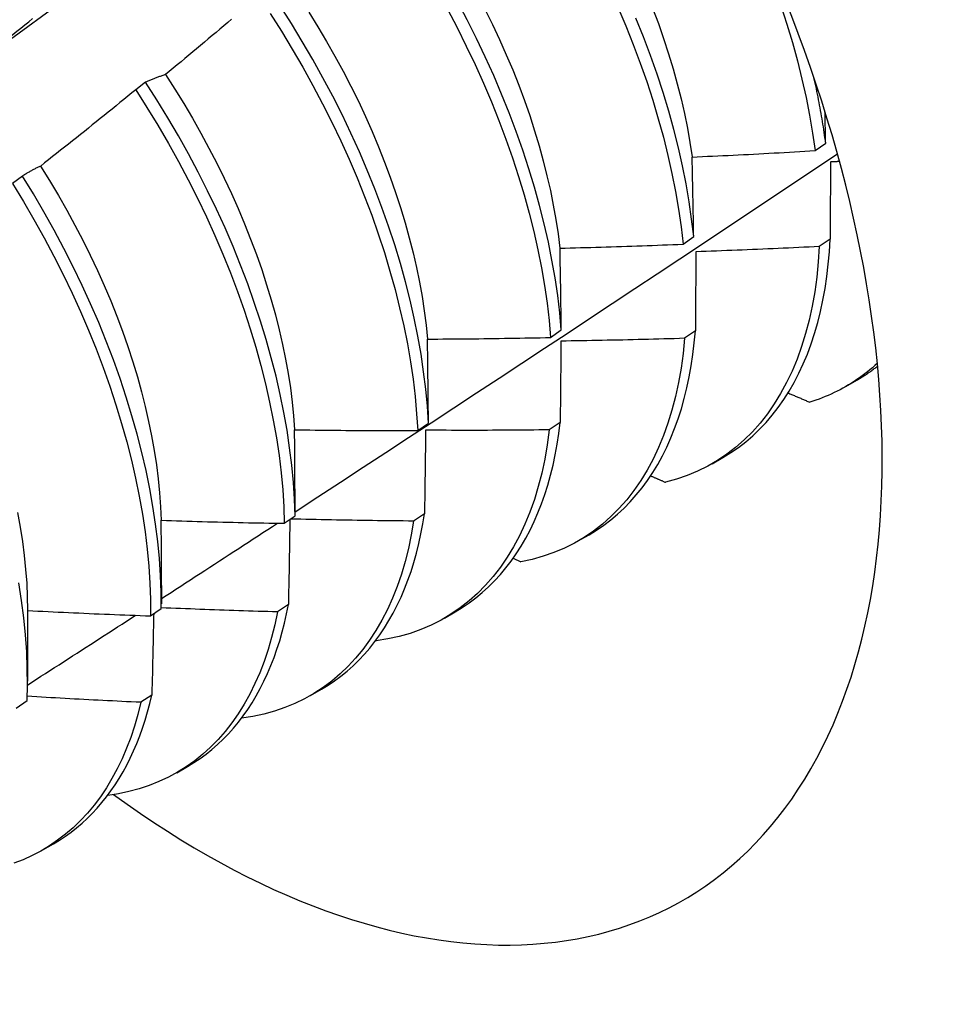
# Model space of a CAD drawing. Header units: inches. Extents: x 12 to 235, y 17 to 142.
# Tile 113 of 117: x 210.553 to 210.792, y 102.216 to 102.472. Entities that reach past the tile are written whole.
import ezdxf

# ---------------------------------------------------------------- set-up
doc = ezdxf.new("R2010")
doc.units = ezdxf.units.IN
doc.header["$MEASUREMENT"] = 0
doc.layers.add('Visible Edges(ANSI)', color=7, linetype='Continuous', lineweight=25)

msp = doc.modelspace()

# ---------------------------------------------------------------- linework, layer by layer
at = {"layer": 'Visible Edges(ANSI)'}
for p, q in [((210.58572, 102.45603), (210.58314, 102.45406)), ((210.75974, 102.43824), (210.76251, 102.44021)), ((210.55369, 102.43162), (210.5511, 102.42965)), ((210.72543, 102.41391), (210.7282, 102.41588)), ((210.76367, 102.41524), (210.76085, 102.41331)), ((210.691, 102.38965), (210.69378, 102.3916)), ((210.72864, 102.39134), (210.72581, 102.38942)), ((210.76779, 102.37691), (210.7706, 102.37853)), ((210.65645, 102.36544), (210.65924, 102.3674)), ((210.69349, 102.36753), (210.69065, 102.36561)), ((210.73299, 102.35682), (210.73581, 102.35844)), ((210.62178, 102.34131), (210.62458, 102.34326)), ((210.65823, 102.34381), (210.65537, 102.3419)), ((210.6982, 102.33673), (210.70101, 102.33835)), ((210.68126, 102.33221), (210.68327, 102.3313)), ((210.58982, 102.32511), (210.58981, 102.32037)), ((210.55503, 102.31877), (210.55501, 102.30028)), ((210.58699, 102.31725), (210.5898, 102.31919)), ((210.62284, 102.32018), (210.61998, 102.31828)), ((210.6634, 102.31664), (210.66621, 102.31826)), ((210.64552, 102.31082), (210.64563, 102.31077)), ((210.6286, 102.29655), (210.63141, 102.29817)), ((210.58734, 102.29666), (210.58447, 102.29476)), ((210.55208, 102.29326), (210.55491, 102.2952)), ((210.5938, 102.27646), (210.59661, 102.27808)), ((210.559, 102.25637), (210.56181, 102.25799))]:
    msp.add_line(p, q, dxfattribs=at)
at = {"layer": 'Visible Edges(ANSI)', "flags": 128}
for points in [[(210.50429, 102.43343), (210.51239, 102.43934), (210.52048, 102.44525), (210.52857, 102.45116), (210.53666, 102.45706), (210.54474, 102.46296), (210.55282, 102.46886), (210.56089, 102.47475)], [(210.65924, 102.3674), (210.65896, 102.37177), (210.65855, 102.37623), (210.658, 102.38074), (210.65732, 102.38532), (210.65651, 102.38995), (210.65556, 102.39463), (210.65448, 102.39935), (210.65328, 102.40411), (210.65194, 102.4089), (210.65047, 102.41372), (210.64888, 102.41856), (210.64716, 102.4234), (210.64532, 102.42826), (210.64336, 102.43311), (210.64129, 102.43796), (210.63909, 102.4428), (210.63678, 102.44762), (210.63436, 102.45242), (210.63183, 102.45719), (210.6292, 102.46192), (210.62646, 102.46661), (210.62363, 102.47126), (210.6207, 102.47585)], [(210.66417, 102.47501), (210.66668, 102.47024), (210.66909, 102.46544), (210.67138, 102.46062), (210.67356, 102.45578), (210.67562, 102.45092), (210.67757, 102.44607), (210.67939, 102.44121), (210.68109, 102.43637), (210.68267, 102.43153), (210.68411, 102.42672), (210.68543, 102.42193), (210.68663, 102.41718), (210.68769, 102.41246), (210.68861, 102.40779), (210.68941, 102.40316), (210.69007, 102.39859), (210.6906, 102.39409), (210.691, 102.38965)], [(210.69378, 102.3916), (210.69338, 102.39605), (210.69284, 102.40056), (210.69217, 102.40514), (210.69136, 102.40976), (210.69042, 102.41444), (210.68935, 102.41916), (210.68815, 102.42392), (210.68682, 102.42871), (210.68536, 102.43352), (210.68378, 102.43836), (210.68207, 102.44321), (210.68024, 102.44806), (210.67828, 102.45292), (210.67621, 102.45777), (210.67402, 102.46261), (210.67172, 102.46743), (210.66931, 102.47223), (210.66679, 102.477)], [(210.67391, 102.47499), (210.67586, 102.47106), (210.67771, 102.46712), (210.67948, 102.46317), (210.68115, 102.45921), (210.68272, 102.45525), (210.68419, 102.4513), (210.68557, 102.44735), (210.68684, 102.44341), (210.68802, 102.43949), (210.68909, 102.4356), (210.69006, 102.43172), (210.69094, 102.42788), (210.6917, 102.42407), (210.69237, 102.4203), (210.69293, 102.41658), (210.6934, 102.4129)], [(210.70849, 102.47558), (210.71054, 102.47073), (210.71248, 102.46587), (210.71429, 102.46102), (210.71599, 102.45617), (210.71755, 102.45134), (210.71899, 102.44653), (210.72031, 102.44174), (210.72149, 102.43699), (210.72254, 102.43227), (210.72346, 102.4276), (210.72425, 102.42298), (210.72491, 102.41842), (210.72543, 102.41391)], [(210.71752, 102.47526), (210.71901, 102.4713), (210.72039, 102.46735), (210.72168, 102.46341), (210.72286, 102.45949), (210.72394, 102.45559), (210.72492, 102.45172), (210.72579, 102.44789), (210.72655, 102.44408), (210.72721, 102.44032), (210.72776, 102.4366)], [(210.75088, 102.47598), (210.75244, 102.47114), (210.75387, 102.46633), (210.75518, 102.46155), (210.75635, 102.4568), (210.7574, 102.45209), (210.75831, 102.44742), (210.75909, 102.4428), (210.75974, 102.43824)], [(210.53986, 102.45946), (210.5409, 102.46027), (210.54193, 102.46108), (210.54297, 102.4619), (210.544, 102.46271), (210.54503, 102.46353), (210.54607, 102.46435), (210.5471, 102.46516), (210.54813, 102.46598), (210.54916, 102.4668), (210.55019, 102.46762), (210.55122, 102.46845), (210.55225, 102.46927), (210.55327, 102.47009), (210.5543, 102.47092), (210.55533, 102.47174), (210.55635, 102.47257)], [(210.60807, 102.4724), (210.60706, 102.47155), (210.60605, 102.47069), (210.60505, 102.46984), (210.60404, 102.46899), (210.60303, 102.46814), (210.60202, 102.46728), (210.60101, 102.46644), (210.59999, 102.46559), (210.59898, 102.46474), (210.59797, 102.46389), (210.59696, 102.46305), (210.59594, 102.4622), (210.59493, 102.46136), (210.59391, 102.46051), (210.59289, 102.45967), (210.59188, 102.45883), (210.59086, 102.45799)], [(210.61811, 102.47388), (210.62104, 102.46928), (210.62386, 102.46463), (210.62659, 102.45994), (210.62922, 102.4552), (210.63174, 102.45043), (210.63415, 102.44563), (210.63645, 102.44081), (210.63864, 102.43597), (210.64071, 102.43112), (210.64266, 102.42627), (210.64449, 102.42141), (210.64619, 102.41656), (210.64778, 102.41173), (210.64923, 102.40692), (210.65056, 102.40213), (210.65176, 102.39737), (210.65283, 102.39265), (210.65376, 102.38797), (210.65457, 102.38335), (210.65524, 102.37877), (210.65578, 102.37426), (210.65618, 102.36982), (210.65645, 102.36544)], [(210.62812, 102.47424), (210.63047, 102.47046), (210.63275, 102.46664), (210.63495, 102.46278), (210.63707, 102.4589), (210.63909, 102.45499), (210.64103, 102.45107), (210.64287, 102.44712), (210.64463, 102.44317), (210.64629, 102.43921), (210.64786, 102.43525), (210.64933, 102.43129), (210.65071, 102.42734), (210.65199, 102.4234), (210.65318, 102.41947), (210.65426, 102.41557), (210.65524, 102.41169), (210.65613, 102.40785), (210.65691, 102.40403), (210.65758, 102.40026), (210.65816, 102.39653), (210.65862, 102.39286), (210.65898, 102.38923)], [(210.7282, 102.41588), (210.72767, 102.42038), (210.72701, 102.42495), (210.72621, 102.42958), (210.72528, 102.43425), (210.72422, 102.43897), (210.72302, 102.44373), (210.7217, 102.44852), (210.72025, 102.45333), (210.71867, 102.45816), (210.71697, 102.46301), (210.71515, 102.46786), (210.7132, 102.47272)], [(210.59086, 102.45799), (210.59064, 102.45792), (210.59042, 102.45785), (210.5902, 102.45778), (210.58998, 102.4577), (210.58976, 102.45763), (210.58954, 102.45755), (210.58932, 102.45748), (210.5891, 102.4574), (210.58889, 102.45732), (210.58867, 102.45724), (210.58846, 102.45716), (210.58824, 102.45708), (210.58803, 102.457), (210.58782, 102.45692), (210.5876, 102.45683), (210.58739, 102.45675), (210.58718, 102.45666), (210.58697, 102.45657), (210.58676, 102.45648), (210.58655, 102.45639), (210.58634, 102.4563), (210.58613, 102.45621), (210.58593, 102.45612), (210.58572, 102.45603)], [(210.59085, 102.45799), (210.59328, 102.45424), (210.59563, 102.45046), (210.5979, 102.44664), (210.60009, 102.44278), (210.6022, 102.43889), (210.60422, 102.43498), (210.60616, 102.43105), (210.60801, 102.4271), (210.60978, 102.42314), (210.61145, 102.41918), (210.61303, 102.41522), (210.61451, 102.41125), (210.6159, 102.4073), (210.61719, 102.40336), (210.61838, 102.39944), (210.61948, 102.39554), (210.62046, 102.39166), (210.62135, 102.38782), (210.62213, 102.38401), (210.6228, 102.38025), (210.62336, 102.37653), (210.62381, 102.37285), (210.62416, 102.36923), (210.62441, 102.36567)], [(210.76251, 102.44021), (210.76242, 102.4409), (210.76232, 102.4416), (210.76222, 102.44229), (210.76212, 102.44299), (210.76202, 102.44369), (210.76191, 102.4444), (210.7618, 102.4451), (210.76168, 102.4458), (210.76157, 102.44651), (210.76145, 102.44722), (210.76132, 102.44792), (210.7612, 102.44863), (210.76107, 102.44934), (210.76094, 102.45005), (210.7608, 102.45077), (210.76066, 102.45148), (210.76052, 102.4522), (210.76038, 102.45291), (210.76023, 102.45363), (210.76008, 102.45435), (210.75992, 102.45507), (210.75977, 102.45579), (210.75961, 102.45651), (210.75944, 102.45723)], [(210.62458, 102.34326), (210.62443, 102.34756), (210.62414, 102.35195), (210.62372, 102.3564), (210.62317, 102.36092), (210.62248, 102.3655), (210.62166, 102.37014), (210.6207, 102.37482), (210.61962, 102.37954), (210.6184, 102.38431), (210.61706, 102.3891), (210.61558, 102.39392), (210.61398, 102.39875), (210.61226, 102.4036), (210.61041, 102.40846), (210.60845, 102.41331), (210.60636, 102.41816), (210.60416, 102.423), (210.60184, 102.42782), (210.59942, 102.43261), (210.59688, 102.43738), (210.59424, 102.44211), (210.5915, 102.4468), (210.58866, 102.45144), (210.58572, 102.45603)], [(210.58314, 102.45406), (210.58212, 102.45322), (210.58109, 102.45238), (210.58007, 102.45155), (210.57905, 102.45071), (210.57803, 102.44988), (210.577, 102.44905), (210.57598, 102.44822), (210.57495, 102.44739), (210.57392, 102.44656), (210.5729, 102.44573), (210.57187, 102.4449), (210.57084, 102.44407), (210.56981, 102.44325), (210.56878, 102.44242), (210.56775, 102.4416), (210.56672, 102.44078), (210.56569, 102.43995), (210.56466, 102.43913), (210.56362, 102.43831), (210.56259, 102.43749), (210.56155, 102.43667), (210.56052, 102.43586), (210.55948, 102.43504), (210.55845, 102.43423)], [(210.58314, 102.45406), (210.58607, 102.44947), (210.5889, 102.44482), (210.59164, 102.44013), (210.59427, 102.4354), (210.59679, 102.43063), (210.59921, 102.42583), (210.60152, 102.42101), (210.60371, 102.41617), (210.60579, 102.41132), (210.60775, 102.40646), (210.60958, 102.40161), (210.6113, 102.39676), (210.61289, 102.39193), (210.61435, 102.38711), (210.61569, 102.38232), (210.61689, 102.37756), (210.61797, 102.37284), (210.61891, 102.36816), (210.61973, 102.36353), (210.6204, 102.35895), (210.62095, 102.35444), (210.62136, 102.34999), (210.62164, 102.34561), (210.62178, 102.34131)], [(210.76251, 102.44021), (210.7625, 102.44055), (210.76249, 102.44089), (210.76249, 102.44123), (210.76248, 102.44157), (210.76247, 102.44191), (210.76246, 102.44225), (210.76246, 102.44259), (210.76245, 102.44292), (210.76244, 102.44326), (210.76244, 102.4436), (210.76243, 102.44394), (210.76242, 102.44428), (210.76241, 102.44462), (210.76241, 102.44496), (210.7624, 102.4453), (210.76239, 102.44563), (210.76239, 102.44597), (210.76238, 102.44631), (210.76237, 102.44665), (210.76236, 102.44698), (210.76236, 102.44732), (210.76235, 102.44766), (210.76234, 102.448), (210.76233, 102.44833)], [(210.62458, 102.34432), (210.63048, 102.34817), (210.63639, 102.35203), (210.64229, 102.35589), (210.64819, 102.35975), (210.65408, 102.36361), (210.65997, 102.36747), (210.66586, 102.37134), (210.67175, 102.37521), (210.67763, 102.37908), (210.68351, 102.38295), (210.68939, 102.38682), (210.69527, 102.3907), (210.70114, 102.39458), (210.70701, 102.39846), (210.71288, 102.40235), (210.71874, 102.40623), (210.7246, 102.41012), (210.73046, 102.41401), (210.73632, 102.4179), (210.74217, 102.4218), (210.74802, 102.42569), (210.75387, 102.42959), (210.75971, 102.43349), (210.76555, 102.43739)], [(210.7278, 102.43657), (210.72913, 102.43663), (210.73046, 102.43669), (210.7318, 102.43675), (210.73313, 102.43681), (210.73446, 102.43687), (210.73579, 102.43693), (210.73712, 102.437), (210.73845, 102.43706), (210.73978, 102.43713), (210.74111, 102.4372), (210.74245, 102.43726), (210.74378, 102.43733), (210.74511, 102.4374), (210.74644, 102.43747), (210.74777, 102.43755), (210.7491, 102.43762), (210.75043, 102.43769), (210.75176, 102.43777), (210.75309, 102.43784), (210.75442, 102.43792), (210.75575, 102.438), (210.75708, 102.43808), (210.75841, 102.43816), (210.75974, 102.43824)], [(210.7282, 102.41588), (210.72819, 102.41675), (210.72817, 102.41762), (210.72816, 102.41849), (210.72814, 102.41936), (210.72813, 102.42023), (210.72811, 102.4211), (210.7281, 102.42197), (210.72808, 102.42283), (210.72806, 102.4237), (210.72805, 102.42456), (210.72803, 102.42543), (210.72801, 102.42629), (210.728, 102.42715), (210.72798, 102.42801), (210.72796, 102.42887), (210.72795, 102.42973), (210.72793, 102.43059), (210.72791, 102.43145), (210.72789, 102.4323), (210.72788, 102.43316), (210.72786, 102.43401), (210.72784, 102.43487), (210.72782, 102.43572), (210.7278, 102.43657)], [(210.55845, 102.43423), (210.55824, 102.43413), (210.55804, 102.43403), (210.55783, 102.43393), (210.55763, 102.43383), (210.55742, 102.43373), (210.55722, 102.43363), (210.55702, 102.43353), (210.55682, 102.43342), (210.55662, 102.43332), (210.55642, 102.43321), (210.55622, 102.43311), (210.55602, 102.433), (210.55582, 102.43289), (210.55563, 102.43278), (210.55543, 102.43267), (210.55523, 102.43256), (210.55504, 102.43244), (210.55484, 102.43233), (210.55465, 102.43221), (210.55446, 102.4321), (210.55426, 102.43198), (210.55407, 102.43186), (210.55388, 102.43174), (210.55369, 102.43162)], [(210.5584, 102.43421), (210.56076, 102.43043), (210.56304, 102.4266), (210.56524, 102.42274), (210.56735, 102.41885), (210.56939, 102.41494), (210.57134, 102.41101), (210.5732, 102.40707), (210.57497, 102.40312), (210.57665, 102.39916), (210.57823, 102.3952), (210.57972, 102.39124), (210.58111, 102.38729), (210.58239, 102.38335), (210.58358, 102.37944), (210.58466, 102.37554), (210.58563, 102.37167), (210.58651, 102.36783), (210.58728, 102.36402), (210.58795, 102.36025), (210.58851, 102.35652), (210.58897, 102.35284), (210.58933, 102.34921), (210.58959, 102.34564), (210.58974, 102.34213)], [(210.76374, 102.43527), (210.76374, 102.43445), (210.76374, 102.43362), (210.76374, 102.4328), (210.76373, 102.43197), (210.76373, 102.43114), (210.76373, 102.43031), (210.76373, 102.42948), (210.76372, 102.42865), (210.76372, 102.42782), (210.76372, 102.42699), (210.76371, 102.42616), (210.76371, 102.42532), (210.76371, 102.42449), (210.76371, 102.42365), (210.7637, 102.42281), (210.7637, 102.42198), (210.7637, 102.42114), (210.76369, 102.4203), (210.76369, 102.41946), (210.76369, 102.41862), (210.76368, 102.41777), (210.76368, 102.41693), (210.76368, 102.41609), (210.76367, 102.41524)], [(210.76611, 102.4354), (210.76601, 102.43539), (210.76591, 102.43539), (210.76581, 102.43538), (210.76571, 102.43538), (210.76561, 102.43537), (210.76552, 102.43537), (210.76542, 102.43536), (210.76532, 102.43536), (210.76522, 102.43535), (210.76512, 102.43534), (210.76502, 102.43534), (210.76492, 102.43533), (210.76483, 102.43533), (210.76473, 102.43532), (210.76463, 102.43532), (210.76453, 102.43531), (210.76443, 102.43531), (210.76433, 102.4353), (210.76424, 102.4353), (210.76414, 102.43529), (210.76404, 102.43529), (210.76394, 102.43528), (210.76384, 102.43528), (210.76374, 102.43527)], [(210.5898, 102.31919), (210.58978, 102.32342), (210.58962, 102.32773), (210.58932, 102.33212), (210.5889, 102.33658), (210.58833, 102.3411), (210.58764, 102.34568), (210.58681, 102.35032), (210.58584, 102.35501), (210.58475, 102.35973), (210.58353, 102.3645), (210.58217, 102.36929), (210.58069, 102.37411), (210.57909, 102.37895), (210.57735, 102.3838), (210.5755, 102.38865), (210.57353, 102.39351), (210.57143, 102.39836), (210.56923, 102.40319), (210.5669, 102.40801), (210.56447, 102.41281), (210.56193, 102.41757), (210.55928, 102.4223), (210.55654, 102.42699), (210.55369, 102.43162)], [(210.5511, 102.42965), (210.55394, 102.42501), (210.55668, 102.42032), (210.55932, 102.41559), (210.56185, 102.41082), (210.56427, 102.40602), (210.56659, 102.4012), (210.56879, 102.39636), (210.57087, 102.39152), (210.57283, 102.38666), (210.57468, 102.3818), (210.5764, 102.37696), (210.578, 102.37212), (210.57947, 102.3673), (210.58081, 102.36251), (210.58203, 102.35775), (210.58311, 102.35303), (210.58406, 102.34834), (210.58488, 102.34371), (210.58557, 102.33913), (210.58612, 102.33461), (210.58654, 102.33016), (210.58682, 102.32578), (210.58697, 102.32147), (210.58699, 102.31725)], [(210.69345, 102.41287), (210.69478, 102.41291), (210.69612, 102.41294), (210.69745, 102.41297), (210.69878, 102.41301), (210.70012, 102.41304), (210.70145, 102.41308), (210.70278, 102.41312), (210.70411, 102.41316), (210.70545, 102.4132), (210.70678, 102.41324), (210.70811, 102.41328), (210.70944, 102.41332), (210.71078, 102.41337), (210.71211, 102.41341), (210.71344, 102.41346), (210.71477, 102.4135), (210.7161, 102.41355), (210.71744, 102.4136), (210.71877, 102.41365), (210.7201, 102.4137), (210.72143, 102.41375), (210.72276, 102.4138), (210.7241, 102.41386), (210.72543, 102.41391)], [(210.76085, 102.41331), (210.76059, 102.40927), (210.76019, 102.40533), (210.75966, 102.4015), (210.759, 102.39777), (210.75821, 102.39415), (210.75729, 102.39066), (210.75624, 102.38728), (210.75507, 102.38403), (210.75377, 102.38091), (210.75234, 102.37792), (210.7508, 102.37507), (210.74913, 102.37237), (210.74735, 102.36981), (210.74546, 102.36739), (210.74345, 102.36513), (210.74134, 102.36302), (210.73911, 102.36107), (210.73679, 102.35928), (210.73436, 102.35764), (210.73184, 102.35618), (210.72922, 102.35488), (210.72652, 102.35374), (210.72373, 102.35278), (210.72085, 102.35198)], [(210.76085, 102.41331), (210.75951, 102.41324), (210.75818, 102.41317), (210.75684, 102.4131), (210.7555, 102.41304), (210.75417, 102.41297), (210.75283, 102.41291), (210.7515, 102.41285), (210.75016, 102.41279), (210.74882, 102.41273), (210.74749, 102.41267), (210.74615, 102.41261), (210.74481, 102.41255), (210.74348, 102.41249), (210.74214, 102.41244), (210.7408, 102.41239), (210.73946, 102.41233), (210.73813, 102.41228), (210.73679, 102.41223), (210.73545, 102.41218), (210.73412, 102.41213), (210.73278, 102.41208), (210.73144, 102.41204), (210.7301, 102.41199), (210.72877, 102.41195)], [(210.73581, 102.35844), (210.73784, 102.35969), (210.73981, 102.36105), (210.74171, 102.36251), (210.74354, 102.36409), (210.74531, 102.36576), (210.747, 102.36754), (210.74861, 102.36943), (210.75015, 102.37141), (210.75162, 102.3735), (210.75301, 102.37568), (210.75431, 102.37795), (210.75554, 102.38032), (210.75669, 102.38278), (210.75775, 102.38533), (210.75873, 102.38797), (210.75963, 102.39069), (210.76044, 102.3935), (210.76117, 102.39638), (210.7618, 102.39935), (210.76236, 102.40238), (210.76282, 102.4055), (210.76319, 102.40868), (210.76348, 102.41193), (210.76367, 102.41524)], [(210.69378, 102.3916), (210.69377, 102.3925), (210.69376, 102.3934), (210.69375, 102.39429), (210.69374, 102.39518), (210.69372, 102.39608), (210.69371, 102.39697), (210.6937, 102.39786), (210.69368, 102.39875), (210.69367, 102.39964), (210.69366, 102.40053), (210.69364, 102.40142), (210.69363, 102.4023), (210.69362, 102.40319), (210.6936, 102.40407), (210.69359, 102.40496), (210.69357, 102.40584), (210.69356, 102.40672), (210.69355, 102.40761), (210.69353, 102.40849), (210.69351, 102.40937), (210.6935, 102.41024), (210.69348, 102.41112), (210.69347, 102.412), (210.69345, 102.41287)], [(210.72877, 102.41195), (210.72876, 102.4111), (210.72876, 102.41025), (210.72875, 102.4094), (210.72875, 102.40855), (210.72874, 102.4077), (210.72874, 102.40685), (210.72873, 102.40599), (210.72873, 102.40514), (210.72872, 102.40428), (210.72872, 102.40343), (210.72871, 102.40257), (210.72871, 102.40171), (210.7287, 102.40085), (210.7287, 102.39999), (210.72869, 102.39913), (210.72869, 102.39827), (210.72868, 102.39741), (210.72868, 102.39654), (210.72867, 102.39568), (210.72867, 102.39481), (210.72866, 102.39395), (210.72865, 102.39308), (210.72865, 102.39221), (210.72864, 102.39134)], [(210.70101, 102.33835), (210.70295, 102.33954), (210.70482, 102.34082), (210.70664, 102.34221), (210.7084, 102.34369), (210.71009, 102.34526), (210.71172, 102.34693), (210.71328, 102.34869), (210.71477, 102.35055), (210.7162, 102.35249), (210.71755, 102.35453), (210.71884, 102.35665), (210.72005, 102.35886), (210.72119, 102.36115), (210.72225, 102.36352), (210.72324, 102.36597), (210.72415, 102.36851), (210.72499, 102.37111), (210.72575, 102.3738), (210.72643, 102.37655), (210.72703, 102.37938), (210.72755, 102.38227), (210.728, 102.38523), (210.72836, 102.38826), (210.72864, 102.39134)], [(210.659, 102.38923), (210.66033, 102.38923), (210.66167, 102.38924), (210.663, 102.38925), (210.66433, 102.38926), (210.66567, 102.38927), (210.667, 102.38928), (210.66833, 102.38929), (210.66967, 102.3893), (210.671, 102.38932), (210.67233, 102.38933), (210.67367, 102.38935), (210.675, 102.38937), (210.67633, 102.38938), (210.67767, 102.3894), (210.679, 102.38942), (210.68033, 102.38944), (210.68167, 102.38947), (210.683, 102.38949), (210.68433, 102.38951), (210.68566, 102.38954), (210.687, 102.38956), (210.68833, 102.38959), (210.68966, 102.38962), (210.691, 102.38965)], [(210.65924, 102.3674), (210.65923, 102.36832), (210.65923, 102.36923), (210.65922, 102.37015), (210.65921, 102.37107), (210.6592, 102.37199), (210.65919, 102.3729), (210.65918, 102.37381), (210.65918, 102.37473), (210.65917, 102.37564), (210.65916, 102.37655), (210.65915, 102.37746), (210.65914, 102.37837), (210.65913, 102.37928), (210.65912, 102.38019), (210.65911, 102.3811), (210.65909, 102.38201), (210.65908, 102.38291), (210.65907, 102.38382), (210.65906, 102.38472), (210.65905, 102.38562), (210.65904, 102.38653), (210.65903, 102.38743), (210.65901, 102.38833), (210.659, 102.38923)], [(210.72581, 102.38942), (210.72542, 102.38547), (210.7249, 102.38163), (210.72425, 102.37789), (210.72346, 102.37427), (210.72255, 102.37077), (210.72151, 102.36739), (210.72034, 102.36413), (210.71905, 102.361), (210.71763, 102.35801), (210.71609, 102.35515), (210.71444, 102.35243), (210.71266, 102.34986), (210.71078, 102.34744), (210.70878, 102.34517), (210.70667, 102.34305), (210.70445, 102.34109), (210.70213, 102.33929), (210.69971, 102.33765), (210.69719, 102.33617), (210.69458, 102.33486), (210.69188, 102.33371), (210.68909, 102.33274), (210.68622, 102.33194), (210.68327, 102.3313)], [(210.69369, 102.3887), (210.69368, 102.38783), (210.69367, 102.38695), (210.69367, 102.38608), (210.69366, 102.38521), (210.69365, 102.38433), (210.69364, 102.38345), (210.69364, 102.38258), (210.69363, 102.3817), (210.69362, 102.38082), (210.69361, 102.37994), (210.6936, 102.37906), (210.6936, 102.37818), (210.69359, 102.3773), (210.69358, 102.37641), (210.69357, 102.37553), (210.69356, 102.37464), (210.69355, 102.37376), (210.69355, 102.37287), (210.69354, 102.37198), (210.69353, 102.37109), (210.69352, 102.37021), (210.69351, 102.36931), (210.6935, 102.36842), (210.69349, 102.36753)], [(210.72581, 102.38942), (210.72447, 102.38937), (210.72313, 102.38933), (210.72179, 102.38929), (210.72046, 102.38925), (210.71912, 102.38922), (210.71778, 102.38918), (210.71644, 102.38914), (210.7151, 102.38911), (210.71377, 102.38908), (210.71243, 102.38904), (210.71109, 102.38901), (210.70975, 102.38898), (210.70841, 102.38895), (210.70707, 102.38892), (210.70573, 102.3889), (210.7044, 102.38887), (210.70306, 102.38884), (210.70172, 102.38882), (210.70038, 102.3888), (210.69904, 102.38877), (210.6977, 102.38875), (210.69636, 102.38873), (210.69503, 102.38871), (210.69369, 102.3887)], [(210.77594, 102.38293), (210.7753, 102.38235), (210.77466, 102.38178), (210.774, 102.38123), (210.77334, 102.38069), (210.77267, 102.38017), (210.77198, 102.37965), (210.77129, 102.37916), (210.7706, 102.37867), (210.76989, 102.3782), (210.76918, 102.37774), (210.76845, 102.3773), (210.76772, 102.37687), (210.76699, 102.37646), (210.76624, 102.37605), (210.76548, 102.37567), (210.76472, 102.37529), (210.76395, 102.37493), (210.76317, 102.37459), (210.76239, 102.37426), (210.7616, 102.37394), (210.7608, 102.37364), (210.75999, 102.37335), (210.75918, 102.37308), (210.75836, 102.37282)], [(210.7706, 102.37853), (210.77084, 102.37867), (210.77107, 102.37881), (210.77131, 102.37895), (210.77154, 102.37909), (210.77177, 102.37923), (210.772, 102.37938), (210.77223, 102.37952), (210.77246, 102.37967), (210.77269, 102.37982), (210.77292, 102.37996), (210.77314, 102.38012), (210.77337, 102.38027), (210.77359, 102.38042), (210.77382, 102.38058), (210.77404, 102.38073), (210.77426, 102.38089), (210.77448, 102.38105), (210.7747, 102.38121), (210.77492, 102.38137), (210.77514, 102.38154), (210.77536, 102.3817), (210.77558, 102.38187), (210.77579, 102.38204), (210.77601, 102.3822)], [(210.75273, 102.37522), (210.75296, 102.37512), (210.75319, 102.37502), (210.75343, 102.37492), (210.75366, 102.37482), (210.7539, 102.37472), (210.75413, 102.37462), (210.75437, 102.37452), (210.7546, 102.37442), (210.75483, 102.37432), (210.75507, 102.37422), (210.7553, 102.37412), (210.75554, 102.37402), (210.75577, 102.37392), (210.75601, 102.37382), (210.75624, 102.37372), (210.75648, 102.37362), (210.75671, 102.37352), (210.75695, 102.37342), (210.75718, 102.37332), (210.75742, 102.37322), (210.75765, 102.37312), (210.75789, 102.37302), (210.75812, 102.37292), (210.75836, 102.37282)], [(210.66621, 102.31826), (210.66805, 102.31939), (210.66984, 102.3206), (210.67157, 102.3219), (210.67325, 102.32329), (210.67487, 102.32476), (210.67644, 102.32633), (210.67794, 102.32797), (210.67938, 102.3297), (210.68076, 102.33151), (210.68208, 102.3334), (210.68334, 102.33537), (210.68453, 102.33742), (210.68565, 102.33955), (210.68671, 102.34175), (210.6877, 102.34402), (210.68862, 102.34637), (210.68948, 102.34879), (210.69026, 102.35127), (210.69098, 102.35382), (210.69163, 102.35644), (210.6922, 102.35912), (210.6927, 102.36187), (210.69313, 102.36467), (210.69349, 102.36753)], [(210.62445, 102.36563), (210.62578, 102.36561), (210.62711, 102.3656), (210.62845, 102.36558), (210.62978, 102.36556), (210.63111, 102.36555), (210.63245, 102.36553), (210.63378, 102.36552), (210.63511, 102.36551), (210.63645, 102.3655), (210.63778, 102.36549), (210.63911, 102.36548), (210.64045, 102.36547), (210.64178, 102.36546), (210.64311, 102.36546), (210.64445, 102.36545), (210.64578, 102.36545), (210.64711, 102.36544), (210.64845, 102.36544), (210.64978, 102.36544), (210.65111, 102.36544), (210.65245, 102.36544), (210.65378, 102.36544), (210.65511, 102.36544), (210.65645, 102.36544)], [(210.62458, 102.34326), (210.62458, 102.3442), (210.62458, 102.34514), (210.62457, 102.34608), (210.62457, 102.34702), (210.62457, 102.34796), (210.62456, 102.3489), (210.62456, 102.34983), (210.62455, 102.35077), (210.62455, 102.3517), (210.62454, 102.35264), (210.62454, 102.35357), (210.62453, 102.35451), (210.62453, 102.35544), (210.62452, 102.35637), (210.62451, 102.3573), (210.62451, 102.35823), (210.6245, 102.35916), (210.62449, 102.36009), (210.62449, 102.36101), (210.62448, 102.36194), (210.62447, 102.36286), (210.62446, 102.36379), (210.62446, 102.36471), (210.62445, 102.36563)], [(210.69065, 102.36561), (210.69013, 102.36176), (210.68949, 102.35802), (210.68871, 102.35439), (210.68781, 102.35088), (210.68678, 102.34749), (210.68562, 102.34423), (210.68433, 102.34109), (210.68292, 102.33809), (210.68139, 102.33522), (210.67974, 102.3325), (210.67797, 102.32992), (210.67609, 102.32749), (210.6741, 102.32521), (210.672, 102.32308), (210.66979, 102.32111), (210.66747, 102.3193), (210.66506, 102.31765), (210.66255, 102.31616), (210.65994, 102.31484), (210.65725, 102.31369), (210.65446, 102.3127), (210.6516, 102.31189), (210.64865, 102.31124), (210.64563, 102.31077)], [(210.65851, 102.36552), (210.6585, 102.36463), (210.65849, 102.36373), (210.65848, 102.36284), (210.65847, 102.36194), (210.65845, 102.36104), (210.65844, 102.36014), (210.65843, 102.35924), (210.65842, 102.35834), (210.65841, 102.35744), (210.6584, 102.35654), (210.65839, 102.35563), (210.65837, 102.35473), (210.65836, 102.35382), (210.65835, 102.35292), (210.65834, 102.35201), (210.65833, 102.3511), (210.65831, 102.3502), (210.6583, 102.34929), (210.65829, 102.34838), (210.65828, 102.34746), (210.65826, 102.34655), (210.65825, 102.34564), (210.65824, 102.34472), (210.65823, 102.34381)], [(210.69065, 102.36561), (210.68931, 102.3656), (210.68797, 102.36558), (210.68663, 102.36557), (210.68529, 102.36556), (210.68395, 102.36554), (210.68261, 102.36553), (210.68127, 102.36552), (210.67994, 102.36552), (210.6786, 102.36551), (210.67726, 102.3655), (210.67592, 102.3655), (210.67458, 102.36549), (210.67324, 102.36549), (210.6719, 102.36549), (210.67056, 102.36549), (210.66922, 102.36549), (210.66788, 102.36549), (210.66654, 102.36549), (210.6652, 102.36549), (210.66386, 102.3655), (210.66253, 102.3655), (210.66119, 102.36551), (210.65985, 102.36552), (210.65851, 102.36552)], [(210.717, 102.35367), (210.71716, 102.3536), (210.71732, 102.35353), (210.71748, 102.35346), (210.71764, 102.35339), (210.7178, 102.35332), (210.71796, 102.35325), (210.71812, 102.35318), (210.71828, 102.35311), (210.71844, 102.35304), (210.7186, 102.35297), (210.71876, 102.3529), (210.71892, 102.35283), (210.71908, 102.35276), (210.71924, 102.35269), (210.7194, 102.35262), (210.71956, 102.35255), (210.71972, 102.35248), (210.71988, 102.35241), (210.72005, 102.35233), (210.72021, 102.35226), (210.72037, 102.35219), (210.72053, 102.35212), (210.72069, 102.35205), (210.72085, 102.35198)], [(210.55244, 102.3441), (210.55312, 102.34033), (210.5537, 102.3366), (210.55417, 102.33292), (210.55454, 102.3293), (210.55481, 102.32573), (210.55497, 102.32222), (210.55502, 102.31877)], [(210.58979, 102.3421), (210.59112, 102.34206), (210.59246, 102.34201), (210.59379, 102.34197), (210.59512, 102.34193), (210.59645, 102.34189), (210.59779, 102.34185), (210.59912, 102.34181), (210.60045, 102.34178), (210.60178, 102.34174), (210.60312, 102.3417), (210.60445, 102.34167), (210.60578, 102.34164), (210.60711, 102.3416), (210.60845, 102.34157), (210.60978, 102.34154), (210.61111, 102.34151), (210.61245, 102.34148), (210.61378, 102.34146), (210.61511, 102.34143), (210.61644, 102.3414), (210.61778, 102.34138), (210.61911, 102.34135), (210.62044, 102.34133), (210.62178, 102.34131)], [(210.58982, 102.32511), (210.58982, 102.32582), (210.58982, 102.32653), (210.58982, 102.32724), (210.58982, 102.32796), (210.58982, 102.32867), (210.58982, 102.32938), (210.58982, 102.33009), (210.58982, 102.3308), (210.58982, 102.33151), (210.58982, 102.33222), (210.58982, 102.33293), (210.58981, 102.33364), (210.58981, 102.33434), (210.58981, 102.33505), (210.58981, 102.33576), (210.58981, 102.33646), (210.58981, 102.33717), (210.58981, 102.33788), (210.5898, 102.33858), (210.5898, 102.33929), (210.5898, 102.33999), (210.5898, 102.34069), (210.58979, 102.3414), (210.58979, 102.3421)], [(210.65537, 102.3419), (210.65476, 102.33829), (210.65403, 102.33478), (210.65317, 102.33138), (210.6522, 102.32809), (210.65111, 102.32492), (210.64991, 102.32187), (210.64858, 102.31894), (210.64715, 102.31613), (210.6456, 102.31346), (210.64395, 102.31092), (210.64219, 102.30851), (210.64032, 102.30625), (210.63835, 102.30412), (210.63628, 102.30214), (210.63411, 102.3003), (210.63185, 102.29861), (210.62949, 102.29708), (210.62705, 102.29569), (210.62451, 102.29446), (210.6219, 102.29338), (210.6192, 102.29247), (210.61643, 102.29171), (210.61359, 102.2911), (210.61067, 102.29066)], [(210.62323, 102.34231), (210.62321, 102.3414), (210.6232, 102.34049), (210.62318, 102.33958), (210.62317, 102.33866), (210.62315, 102.33774), (210.62314, 102.33683), (210.62312, 102.33591), (210.62311, 102.33499), (210.62309, 102.33407), (210.62308, 102.33315), (210.62306, 102.33223), (210.62304, 102.33131), (210.62303, 102.33039), (210.62301, 102.32946), (210.623, 102.32854), (210.62298, 102.32761), (210.62296, 102.32669), (210.62294, 102.32576), (210.62293, 102.32483), (210.62291, 102.32391), (210.62289, 102.32298), (210.62288, 102.32205), (210.62286, 102.32112), (210.62284, 102.32018)], [(210.65537, 102.3419), (210.65404, 102.34191), (210.65271, 102.34192), (210.65137, 102.34193), (210.65004, 102.34195), (210.64871, 102.34196), (210.64737, 102.34198), (210.64604, 102.34199), (210.64471, 102.34201), (210.64338, 102.34203), (210.64204, 102.34205), (210.64071, 102.34207), (210.63938, 102.34209), (210.63805, 102.34211), (210.63671, 102.34214), (210.63538, 102.34216), (210.63405, 102.34219), (210.63272, 102.34221), (210.63138, 102.34224), (210.63005, 102.34227), (210.62872, 102.3423), (210.62739, 102.34233), (210.62605, 102.34236), (210.62472, 102.34239), (210.62339, 102.34243)], [(210.63141, 102.29817), (210.63316, 102.29923), (210.63485, 102.30037), (210.6365, 102.3016), (210.6381, 102.3029), (210.63965, 102.30427), (210.64115, 102.30573), (210.64259, 102.30726), (210.64398, 102.30887), (210.64531, 102.31054), (210.64659, 102.3123), (210.64781, 102.31412), (210.64898, 102.31602), (210.65008, 102.31798), (210.65113, 102.32002), (210.65212, 102.32212), (210.65305, 102.32428), (210.65391, 102.32651), (210.65472, 102.32881), (210.65546, 102.33116), (210.65614, 102.33358), (210.65676, 102.33605), (210.65731, 102.33858), (210.6578, 102.34117), (210.65823, 102.34381)], [(210.58981, 102.32173), (210.59107, 102.32254), (210.59233, 102.32336), (210.59359, 102.32418), (210.59485, 102.32499), (210.5961, 102.32581), (210.59736, 102.32663), (210.59862, 102.32744), (210.59988, 102.32826), (210.60114, 102.32908), (210.6024, 102.32989), (210.60366, 102.33071), (210.60491, 102.33153), (210.60617, 102.33234), (210.60743, 102.33316), (210.60869, 102.33398), (210.60995, 102.3348), (210.6112, 102.33562), (210.61246, 102.33643), (210.61372, 102.33725), (210.61498, 102.33807), (210.61623, 102.33889), (210.61749, 102.33971), (210.61875, 102.34052), (210.62, 102.34134)], [(210.55491, 102.2952), (210.55501, 102.29935), (210.55497, 102.30358), (210.55481, 102.3079), (210.5545, 102.31229), (210.55407, 102.31675), (210.5535, 102.32128), (210.55279, 102.32587)], [(210.55503, 102.31863), (210.55637, 102.31856), (210.5577, 102.31849), (210.55903, 102.31843), (210.56036, 102.31836), (210.56169, 102.3183), (210.56302, 102.31823), (210.56435, 102.31817), (210.56568, 102.31811), (210.56701, 102.31805), (210.56834, 102.31799), (210.56968, 102.31793), (210.57101, 102.31787), (210.57234, 102.31781), (210.57367, 102.31776), (210.575, 102.3177), (210.57633, 102.31765), (210.57766, 102.31759), (210.579, 102.31754), (210.58033, 102.31749), (210.58166, 102.31744), (210.58299, 102.31739), (210.58432, 102.31734), (210.58566, 102.31729), (210.58699, 102.31725)], [(210.61998, 102.31828), (210.61872, 102.31831), (210.61746, 102.31835), (210.6162, 102.31838), (210.61495, 102.31842), (210.61369, 102.31846), (210.61243, 102.3185), (210.61117, 102.31854), (210.60992, 102.31858), (210.60866, 102.31862), (210.6074, 102.31866), (210.60614, 102.3187), (210.60489, 102.31875), (210.60363, 102.31879), (210.60237, 102.31884), (210.60112, 102.31888), (210.59986, 102.31893), (210.5986, 102.31898), (210.59735, 102.31903), (210.59609, 102.31908), (210.59483, 102.31913), (210.59357, 102.31918), (210.59232, 102.31923), (210.59106, 102.31928), (210.5898, 102.31934)], [(210.59661, 102.27808), (210.59826, 102.27908), (210.59987, 102.28015), (210.60143, 102.28129), (210.60295, 102.28251), (210.60442, 102.28379), (210.60585, 102.28514), (210.60723, 102.28656), (210.60856, 102.28805), (210.60985, 102.2896), (210.61108, 102.29122), (210.61227, 102.2929), (210.6134, 102.29465), (210.61449, 102.29646), (210.61552, 102.29833), (210.61649, 102.30026), (210.61742, 102.30225), (210.61829, 102.3043), (210.61911, 102.30641), (210.61987, 102.30857), (210.62058, 102.31079), (210.62123, 102.31306), (210.62182, 102.31538), (210.62236, 102.31776), (210.62284, 102.32018)], [(210.555, 102.29925), (210.55617, 102.30001), (210.55734, 102.30076), (210.55852, 102.30152), (210.55969, 102.30227), (210.56086, 102.30303), (210.56203, 102.30378), (210.56321, 102.30454), (210.56438, 102.30529), (210.56555, 102.30605), (210.56672, 102.30681), (210.56789, 102.30756), (210.56906, 102.30832), (210.57023, 102.30907), (210.57141, 102.30983), (210.57258, 102.31058), (210.57375, 102.31134), (210.57492, 102.3121), (210.57609, 102.31285), (210.57726, 102.31361), (210.57843, 102.31437), (210.5796, 102.31512), (210.58077, 102.31588), (210.58194, 102.31664), (210.58311, 102.31739)], [(210.61998, 102.31828), (210.61928, 102.31491), (210.61847, 102.31164), (210.61755, 102.30847), (210.61653, 102.30541), (210.61539, 102.30246), (210.61415, 102.29962), (210.61281, 102.29689), (210.61136, 102.29429), (210.60981, 102.2918), (210.60816, 102.28944), (210.60641, 102.2872), (210.60457, 102.2851), (210.60263, 102.28312), (210.60061, 102.28128), (210.59849, 102.27957), (210.59629, 102.27801), (210.594, 102.27658), (210.59164, 102.27529), (210.58919, 102.27414), (210.58667, 102.27313), (210.58407, 102.27227), (210.5814, 102.27156), (210.57867, 102.27099), (210.57587, 102.27057)], [(210.58782, 102.31782), (210.5878, 102.31695), (210.58778, 102.31607), (210.58776, 102.3152), (210.58774, 102.31432), (210.58772, 102.31344), (210.58771, 102.31257), (210.58769, 102.31169), (210.58767, 102.31081), (210.58765, 102.30993), (210.58763, 102.30905), (210.58761, 102.30817), (210.58759, 102.30729), (210.58757, 102.30641), (210.58755, 102.30552), (210.58753, 102.30464), (210.58751, 102.30376), (210.58749, 102.30287), (210.58747, 102.30198), (210.58745, 102.3011), (210.58743, 102.30021), (210.5874, 102.29932), (210.58738, 102.29843), (210.58736, 102.29755), (210.58734, 102.29666)], [(210.58447, 102.29476), (210.58324, 102.29482), (210.58201, 102.29487), (210.58077, 102.29493), (210.57954, 102.29499), (210.57831, 102.29505), (210.57708, 102.29511), (210.57585, 102.29517), (210.57462, 102.29523), (210.57339, 102.2953), (210.57216, 102.29536), (210.57093, 102.29543), (210.5697, 102.29549), (210.56847, 102.29556), (210.56724, 102.29562), (210.56601, 102.29569), (210.56478, 102.29576), (210.56355, 102.29583), (210.56232, 102.2959), (210.56109, 102.29597), (210.55986, 102.29605), (210.55863, 102.29612), (210.55741, 102.29619), (210.55618, 102.29627), (210.55495, 102.29634)], [(210.56181, 102.25799), (210.56337, 102.25893), (210.56488, 102.25993), (210.56636, 102.26099), (210.56779, 102.26212), (210.56919, 102.26331), (210.57055, 102.26456), (210.57187, 102.26587), (210.57314, 102.26724), (210.57437, 102.26867), (210.57556, 102.27016), (210.5767, 102.2717), (210.5778, 102.27331), (210.57886, 102.27496), (210.57987, 102.27668), (210.58083, 102.27845), (210.58174, 102.28027), (210.58261, 102.28214), (210.58343, 102.28407), (210.58421, 102.28604), (210.58493, 102.28807), (210.58561, 102.29015), (210.58624, 102.29227), (210.58681, 102.29444), (210.58734, 102.29666)], [(210.58447, 102.29476), (210.58369, 102.29163), (210.58282, 102.28859), (210.58184, 102.28565), (210.58077, 102.28281), (210.5796, 102.28007), (210.57833, 102.27744), (210.57697, 102.27491), (210.57552, 102.2725), (210.57397, 102.27019), (210.57233, 102.26801), (210.57061, 102.26594), (210.5688, 102.26399), (210.5669, 102.26216), (210.56492, 102.26045), (210.56286, 102.25887), (210.56072, 102.25741), (210.55851, 102.25609), (210.55622, 102.25489), (210.55386, 102.25382), (210.55143, 102.25289)]]:
    msp.add_lwpolyline(points, dxfattribs=at)
at = {"layer": 'Visible Edges(ANSI)'}
msp.add_ellipse((210.60043, 102.45985), major_axis=(-0.125, 0.21651), ratio=0.57735, start_param=2.225447, end_param=7.182696, dxfattribs=at)

doc.saveas('drawing.dxf')
